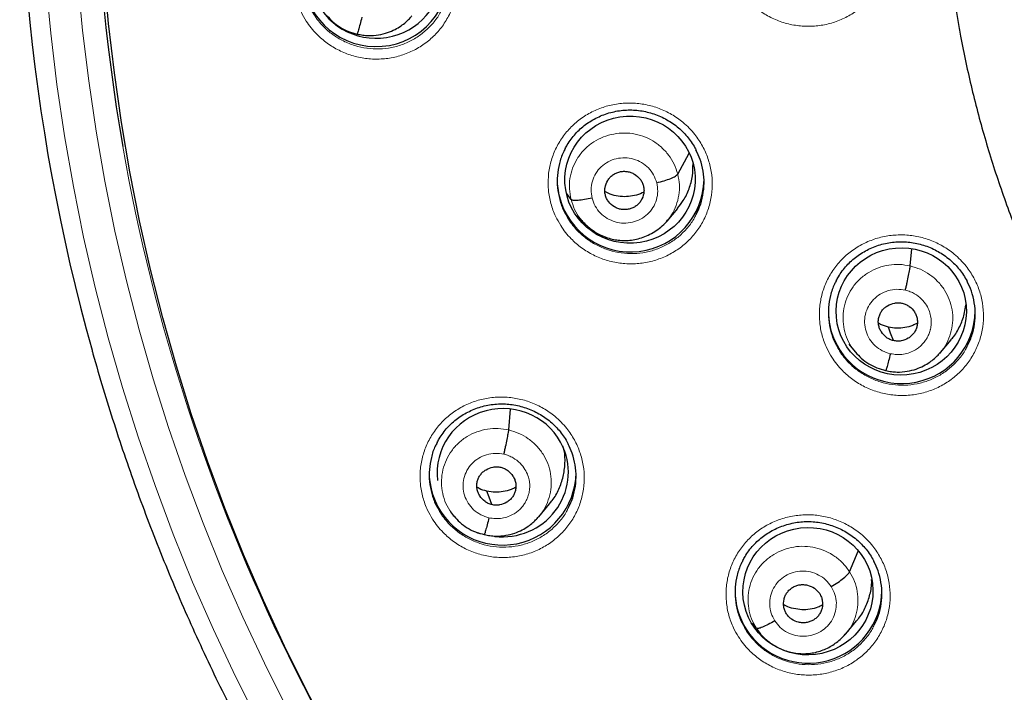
# Model space of a CAD drawing. Header units: millimetres. Extents: x 8 to 2427, y 12 to 2587.
# Tile 104 of 153: x 1048 to 1071, y 1823 to 1839. Entities that reach past the tile are written whole.
import ezdxf

# ---------------------------------------------------------------- set-up
doc = ezdxf.new("R2010")
doc.units = ezdxf.units.MM

msp = doc.modelspace()

# ---------------------------------------------------------------- linework, layer by layer
at = {"color": 252, "linetype": 'Continuous', "lineweight": 0}
for p, q in [((1056.222, 1838.574), (1056.077, 1838.623)), ((1067.792, 1831.188), (1067.771, 1831.215)), ((1068.463, 1830.785), (1068.317, 1830.834)), ((1058.495, 1827.391), (1058.474, 1827.418)), ((1059.166, 1826.988), (1059.02, 1827.036)), ((1065.562, 1824.707), (1065.472, 1824.822))]:
    msp.add_line(p, q, dxfattribs=at)
at = {"color": 7, "linetype": 'Continuous', "lineweight": 30}
for p, q in [((1063.651, 1835.334), (1063.915, 1835.819)), ((1061.181, 1834.748), (1061.074, 1834.894)), ((1061.975, 1834.852), (1061.975, 1834.852)), ((1063.404, 1834.248), (1063.651, 1834.543)), ((1061.325, 1834.386), (1061.425, 1834.265)), ((1069.036, 1833.21), (1069.071, 1833.603)), ((1069.735, 1831.203), (1069.981, 1831.499)), ((1067.612, 1831.4), (1067.759, 1831.221)), ((1067.753, 1831.23), (1067.769, 1831.213)), ((1067.771, 1831.215), (1067.764, 1831.224)), ((1069.731, 1831.207), (1069.709, 1831.183)), ((1059.738, 1829.412), (1059.782, 1829.895)), ((1060.438, 1827.405), (1060.684, 1827.701)), ((1058.386, 1827.516), (1058.462, 1827.424)), ((1058.455, 1827.432), (1058.472, 1827.415)), ((1058.474, 1827.418), (1058.467, 1827.427)), ((1060.434, 1827.408), (1060.412, 1827.384)), ((1067.632, 1826.127), (1067.83, 1826.609)), ((1065.472, 1824.822), (1065.38, 1824.936)), ((1067.546, 1824.692), (1067.794, 1824.991)), ((1065.473, 1824.805), (1065.558, 1824.701)), ((1067.542, 1824.695), (1067.517, 1824.668))]:
    msp.add_line(p, q, dxfattribs=at)
at = {"color": 7, "linetype": 'Continuous', "lineweight": 30, "flags": 128}
for points in [[(1055.606, 1822.344), (1055.062, 1823.369), (1054.546, 1824.409), (1054.057, 1825.461), (1053.597, 1826.526), (1053.165, 1827.602), (1052.762, 1828.688), (1052.388, 1829.785), (1052.044, 1830.891), (1051.729, 1832.005), (1051.444, 1833.127), (1051.189, 1834.256), (1050.964, 1835.391), (1050.77, 1836.532), (1050.606, 1837.677), (1050.473, 1838.826), (1050.37, 1839.978)], [(1068.647, 1831.48), (1068.581, 1831.656), (1068.53, 1831.794)], [(1059.35, 1827.683), (1059.284, 1827.858), (1059.233, 1827.996)]]:
    msp.add_lwpolyline(points, dxfattribs=at)
at = {"color": 252, "linetype": 'Continuous', "lineweight": 0, "flags": 128}
for points in [[(1049.021, 1839.786), (1049.133, 1838.595), (1049.276, 1837.408), (1049.451, 1836.225), (1049.657, 1835.046), (1049.895, 1833.874), (1050.163, 1832.708), (1050.463, 1831.549), (1050.794, 1830.398), (1051.155, 1829.256), (1051.547, 1828.124), (1051.968, 1827.002), (1052.419, 1825.892), (1052.9, 1824.793), (1053.41, 1823.707), (1053.949, 1822.635)], [(1054.609, 1822.955), (1054.079, 1824.01), (1053.577, 1825.079), (1053.104, 1826.16), (1052.66, 1827.253), (1052.245, 1828.357), (1051.86, 1829.471), (1051.504, 1830.594), (1051.179, 1831.727), (1050.884, 1832.867), (1050.62, 1834.015), (1050.386, 1835.169), (1050.183, 1836.328), (1050.011, 1837.493), (1049.87, 1838.661), (1049.76, 1839.833)]]:
    msp.add_lwpolyline(points, dxfattribs=at)
at = {"color": 7, "linetype": 'Continuous', "lineweight": 30}
for centre, radius, start, end in [((1093.771, 1843.455), 43.617, 170.3677, 189.8784), ((1093.729, 1843.463), 45.315, 174.7673, 195.6273), ((1094.331, 1843.029), 24.545, 181.0479, 189.7008), ((1056.665, 1839.989), 1.701, 180.851, 357.365), ((1062.5, 1835.21), 1.64, 180.0022, 194.2572), ((1062.558, 1835.238), 1.703, 194.6863, 359.059), ((1068.781, 1832.161), 1.642, 180.0133, 203.4054), ((1068.836, 1832.19), 1.704, 203.5669, 359.0215), ((1059.539, 1828.423), 1.642, 180.0133, 203.4054), ((1059.593, 1828.451), 1.704, 203.5669, 359.0215), ((1066.624, 1825.688), 1.646, 180.0333, 212.5342), ((1066.675, 1825.716), 1.704, 212.421, 359.0204)]:
    msp.add_arc(centre, radius, start, end, dxfattribs=at)
at = {"color": 252, "linetype": 'Continuous', "lineweight": 0}
msp.add_arc((1094.229, 1843.578), 44.089, 189.9345, 222.2641, dxfattribs=at)
at = {"color": 7, "linetype": 'Continuous', "lineweight": 30}
for centre, major_axis, ratio, start_param, end_param in [((1056.668, 1839.964), (1.521, 0.039), 0.974245, 3.527836, 6.345046), ((1059.599, 1828.423), (1.511, 0.172), 0.975829, 0.28828, 3.146236), ((1059.599, 1828.423), (1.511, 0.172), 0.975829, 4.4831, 6.571466), ((1059.599, 1828.423), (1.511, 0.172), 0.975829, 3.765683, 3.774797)]:
    msp.add_ellipse(centre, major_axis=major_axis, ratio=ratio, start_param=start_param, end_param=end_param, dxfattribs=at)
for centre, major_axis, ratio in [((1062.546, 1835.207), (1.506, 0.084), 0.97664), ((1068.827, 1832.156), (1.502, 0.134), 0.977463), ((1066.666, 1825.679), (1.496, 0.177), 0.978637)]:
    msp.add_ellipse(centre, major_axis=major_axis, ratio=ratio, dxfattribs=at)
at = {"color": 252, "linetype": 'Continuous', "lineweight": 0}
for points, knots in [([(1065.049, 1839.644), (1065.007, 1839.714), (1064.913, 1839.877), (1064.815, 1840.154), (1064.757, 1840.464), (1064.755, 1840.78), (1064.806, 1841.09), (1064.91, 1841.388), (1065.063, 1841.664), (1065.262, 1841.91), (1065.5, 1842.12), (1065.772, 1842.287), (1066.068, 1842.407), (1066.381, 1842.476), (1066.703, 1842.493), (1067.023, 1842.456), (1067.333, 1842.368), (1067.623, 1842.229), (1067.854, 1842.068), (1068.03, 1841.905), (1068.188, 1841.725), (1068.341, 1841.492), (1068.469, 1841.202), (1068.545, 1840.895), (1068.568, 1840.58), (1068.537, 1840.267), (1068.453, 1839.963), (1068.317, 1839.679), (1068.135, 1839.42), (1067.911, 1839.196), (1067.651, 1839.012), (1067.363, 1838.874), (1067.055, 1838.785), (1066.736, 1838.749), (1066.414, 1838.765), (1066.1, 1838.835), (1065.8, 1838.954), (1065.526, 1839.122), (1065.315, 1839.305), (1065.158, 1839.483), (1065.085, 1839.59), (1065.049, 1839.644)], [0, 0, 0, 0, 0.0208194, 0.0476453, 0.0744711, 0.1012803, 0.1280895, 0.1548977, 0.181706, 0.2085296, 0.2353533, 0.2622017, 0.2890502, 0.3159221, 0.342794, 0.3696777, 0.3965614, 0.4234402, 0.4503188, 0.4671284, 0.483938, 0.510753, 0.5375678, 0.5643833, 0.5911987, 0.6180057, 0.6448127, 0.6716242, 0.6984358, 0.7252666, 0.7520975, 0.7789539, 0.8058103, 0.8326875, 0.8595648, 0.8864488, 0.9133328, 0.9402066, 0.9670804, 0.9835402, 1, 1, 1, 1]), ([(1055.049, 1838.88), (1055.007, 1838.951), (1054.911, 1839.114), (1054.811, 1839.391), (1054.752, 1839.701), (1054.749, 1840.017), (1054.798, 1840.327), (1054.901, 1840.624), (1055.052, 1840.9), (1055.25, 1841.146), (1055.487, 1841.357), (1055.757, 1841.524), (1056.053, 1841.646), (1056.366, 1841.715), (1056.687, 1841.733), (1057.007, 1841.697), (1057.318, 1841.609), (1057.61, 1841.471), (1057.841, 1841.31), (1058.018, 1841.147), (1058.177, 1840.968), (1058.331, 1840.735), (1058.461, 1840.445), (1058.538, 1840.138), (1058.563, 1839.824), (1058.533, 1839.511), (1058.45, 1839.207), (1058.316, 1838.922), (1058.136, 1838.664), (1057.913, 1838.44), (1057.655, 1838.255), (1057.367, 1838.117), (1057.06, 1838.027), (1056.741, 1837.99), (1056.419, 1838.005), (1056.103, 1838.074), (1055.804, 1838.193), (1055.528, 1838.361), (1055.316, 1838.543), (1055.159, 1838.72), (1055.086, 1838.827), (1055.049, 1838.88)], [0, 0, 0, 0, 0.020989, 0.0478, 0.07461, 0.10139, 0.128169, 0.154947, 0.181725, 0.20853, 0.235335, 0.262185, 0.289036, 0.315929, 0.342822, 0.369738, 0.396653, 0.42356, 0.450466, 0.467312, 0.484158, 0.510948, 0.537739, 0.56453, 0.591321, 0.618097, 0.644872, 0.671656, 0.698439, 0.725257, 0.752076, 0.778941, 0.805805, 0.832709, 0.859612, 0.886528, 0.913444, 0.940342, 0.967239, 0.98362, 1, 1, 1, 1]), ([(1055.153, 1839.164), (1055.177, 1839.117), (1055.229, 1839.019), (1055.329, 1838.882), (1055.469, 1838.723), (1055.659, 1838.56), (1055.905, 1838.41), (1056.173, 1838.303), (1056.361, 1838.261), (1056.551, 1838.236), (1056.743, 1838.226), (1057.029, 1838.259), (1057.304, 1838.339), (1057.561, 1838.463), (1057.792, 1838.627), (1057.99, 1838.829), (1058.123, 1839.006), (1058.174, 1839.122), (1058.187, 1839.151)], [0, 0, 0, 0, 0.042816, 0.089233, 0.13565, 0.211867, 0.288085, 0.364297, 0.440509, 0.440692, 0.516951, 0.593209, 0.669357, 0.745505, 0.821512, 0.897518, 0.973416, 1, 1, 1, 1]), ([(1060.941, 1834.144), (1060.9, 1834.215), (1060.805, 1834.376), (1060.707, 1834.652), (1060.649, 1834.962), (1060.646, 1835.277), (1060.696, 1835.587), (1060.8, 1835.884), (1060.952, 1836.159), (1061.151, 1836.405), (1061.388, 1836.615), (1061.66, 1836.782), (1061.956, 1836.902), (1062.269, 1836.971), (1062.591, 1836.989), (1062.911, 1836.952), (1063.221, 1836.864), (1063.512, 1836.725), (1063.743, 1836.565), (1063.919, 1836.402), (1064.077, 1836.223), (1064.231, 1835.99), (1064.359, 1835.701), (1064.436, 1835.394), (1064.46, 1835.08), (1064.429, 1834.768), (1064.345, 1834.464), (1064.21, 1834.18), (1064.029, 1833.922), (1063.805, 1833.699), (1063.546, 1833.514), (1063.258, 1833.376), (1062.95, 1833.287), (1062.631, 1833.251), (1062.309, 1833.267), (1061.994, 1833.336), (1061.695, 1833.456), (1061.42, 1833.623), (1061.209, 1833.806), (1061.051, 1833.983), (1060.978, 1834.091), (1060.941, 1834.144)], [0, 0, 0, 0, 0.020696, 0.047502, 0.074308, 0.101099, 0.127891, 0.154693, 0.181495, 0.208325, 0.235155, 0.262021, 0.288887, 0.315779, 0.342671, 0.369569, 0.396467, 0.423348, 0.450229, 0.467033, 0.483838, 0.510634, 0.53743, 0.564226, 0.591023, 0.617815, 0.644608, 0.671416, 0.698226, 0.725067, 0.751908, 0.778784, 0.805659, 0.832556, 0.859453, 0.886348, 0.913243, 0.940114, 0.966986, 0.983493, 1, 1, 1, 1]), ([(1061.181, 1834.748), (1061.165, 1834.829), (1061.133, 1834.99), (1061.149, 1835.237), (1061.21, 1835.474), (1061.318, 1835.696), (1061.468, 1835.892), (1061.654, 1836.056), (1061.87, 1836.178), (1062.107, 1836.258), (1062.355, 1836.293), (1062.605, 1836.281), (1062.849, 1836.22), (1063.076, 1836.113), (1063.277, 1835.964), (1063.445, 1835.78), (1063.578, 1835.569), (1063.627, 1835.412), (1063.651, 1835.334)], [0, 0, 0, 0, 0.06259, 0.125095, 0.187627, 0.250136, 0.312638, 0.375087, 0.437502, 0.5, 0.562498, 0.624914, 0.687363, 0.749864, 0.812374, 0.874905, 0.937409, 1, 1, 1, 1]), ([(1061.667, 1834.779), (1061.656, 1834.844), (1061.633, 1834.975), (1061.666, 1835.173), (1061.747, 1835.356), (1061.874, 1835.511), (1062.037, 1835.629), (1062.227, 1835.7), (1062.429, 1835.721), (1062.631, 1835.69), (1062.818, 1835.609), (1062.977, 1835.484), (1063.101, 1835.323), (1063.144, 1835.197), (1063.165, 1835.134)], [0, 0, 0, 0, 0.083335, 0.166671, 0.250005, 0.333339, 0.41667, 0.500002, 0.583331, 0.666664, 0.749998, 0.833331, 0.916665, 1, 1, 1, 1]), ([(1063.165, 1835.134), (1063.176, 1835.069), (1063.199, 1834.938), (1063.166, 1834.74), (1063.085, 1834.557), (1062.958, 1834.402), (1062.794, 1834.285), (1062.605, 1834.213), (1062.402, 1834.192), (1062.201, 1834.223), (1062.014, 1834.304), (1061.855, 1834.429), (1061.731, 1834.59), (1061.688, 1834.716), (1061.667, 1834.779)], [0, 0, 0, 0, 0.083336, 0.16667, 0.250005, 0.333339, 0.416673, 0.500003, 0.583336, 0.666668, 0.750003, 0.833337, 0.916667, 1, 1, 1, 1]), ([(1063.651, 1835.334), (1063.667, 1835.253), (1063.699, 1835.092), (1063.683, 1834.846), (1063.621, 1834.609), (1063.53, 1834.409), (1063.444, 1834.305), (1063.41, 1834.263)], [0, 0, 0, 0, 0.215216, 0.430134, 0.645146, 0.860082, 1, 1, 1, 1]), ([(1061.416, 1834.281), (1061.408, 1834.289), (1061.344, 1834.358), (1061.256, 1834.515), (1061.206, 1834.671), (1061.181, 1834.748)], [0, 0, 0, 0, 0.06641, 0.532884, 1, 1, 1, 1]), ([(1061.047, 1834.423), (1061.071, 1834.378), (1061.121, 1834.282), (1061.22, 1834.146), (1061.36, 1833.987), (1061.549, 1833.823), (1061.795, 1833.673), (1062.062, 1833.566), (1062.25, 1833.524), (1062.44, 1833.499), (1062.632, 1833.489), (1062.918, 1833.521), (1063.194, 1833.601), (1063.451, 1833.724), (1063.683, 1833.888), (1063.881, 1834.089), (1064.016, 1834.268), (1064.069, 1834.385), (1064.083, 1834.416)], [0, 0, 0, 0, 0.040942, 0.087699, 0.134456, 0.210562, 0.286668, 0.36277, 0.438872, 0.439088, 0.515293, 0.591499, 0.667645, 0.743791, 0.819836, 0.89588, 0.971826, 1, 1, 1, 1]), ([(1067.22, 1831.095), (1067.179, 1831.165), (1067.085, 1831.325), (1066.987, 1831.6), (1066.929, 1831.909), (1066.927, 1832.224), (1066.977, 1832.534), (1067.081, 1832.831), (1067.234, 1833.106), (1067.433, 1833.352), (1067.67, 1833.562), (1067.942, 1833.729), (1068.238, 1833.85), (1068.552, 1833.919), (1068.873, 1833.937), (1069.193, 1833.9), (1069.503, 1833.813), (1069.794, 1833.675), (1070.025, 1833.514), (1070.2, 1833.352), (1070.358, 1833.174), (1070.512, 1832.942), (1070.64, 1832.653), (1070.717, 1832.346), (1070.74, 1832.033), (1070.709, 1831.72), (1070.626, 1831.417), (1070.49, 1831.133), (1070.309, 1830.875), (1070.085, 1830.651), (1069.825, 1830.466), (1069.537, 1830.328), (1069.229, 1830.239), (1068.91, 1830.202), (1068.588, 1830.218), (1068.273, 1830.287), (1067.974, 1830.406), (1067.7, 1830.573), (1067.488, 1830.756), (1067.33, 1830.933), (1067.256, 1831.041), (1067.22, 1831.095)], [0, 0, 0, 0, 0.0204491, 0.047259, 0.0740689, 0.1008766, 0.1276844, 0.1545065, 0.1813286, 0.2081751, 0.2350217, 0.2618922, 0.2887627, 0.3156462, 0.3425295, 0.3694092, 0.3962888, 0.4231496, 0.4500102, 0.4667856, 0.483561, 0.5103688, 0.5371765, 0.5639842, 0.590792, 0.6176026, 0.6444133, 0.6712423, 0.6980714, 0.724926, 0.7517807, 0.7786568, 0.8055329, 0.832417, 0.859301, 0.8861762, 0.9130512, 0.9399042, 0.9667571, 0.9833786, 1, 1, 1, 1]), ([(1067.764, 1831.224), (1067.731, 1831.263), (1067.645, 1831.366), (1067.552, 1831.562), (1067.486, 1831.799), (1067.471, 1832.045), (1067.504, 1832.288), (1067.584, 1832.52), (1067.707, 1832.733), (1067.872, 1832.918), (1068.07, 1833.066), (1068.296, 1833.174), (1068.538, 1833.236), (1068.789, 1833.255), (1068.953, 1833.225), (1069.036, 1833.21)], [0, 0, 0, 0, 0.0490988, 0.1283573, 0.2075471, 0.2866936, 0.3659466, 0.4452023, 0.5243539, 0.6035454, 0.682804, 0.7620722, 0.8413685, 0.920631, 1, 1, 1, 1]), ([(1069.036, 1833.21), (1069.116, 1833.187), (1069.276, 1833.141), (1069.493, 1833.013), (1069.682, 1832.851), (1069.836, 1832.655), (1069.947, 1832.434), (1070.012, 1832.196), (1070.027, 1831.951), (1069.994, 1831.708), (1069.913, 1831.477), (1069.823, 1831.306), (1069.749, 1831.227), (1069.731, 1831.207)], [0, 0, 0, 0, 0.096957, 0.193788, 0.290659, 0.387494, 0.484317, 0.581056, 0.677742, 0.774559, 0.871378, 0.968071, 1, 1, 1, 1]), ([(1068.576, 1831.178), (1068.511, 1831.198), (1068.382, 1831.238), (1068.217, 1831.358), (1068.087, 1831.512), (1068.002, 1831.695), (1067.969, 1831.892), (1067.988, 1832.09), (1068.06, 1832.277), (1068.178, 1832.438), (1068.336, 1832.564), (1068.521, 1832.645), (1068.722, 1832.679), (1068.856, 1832.659), (1068.923, 1832.648)], [0, 0, 0, 0, 0.083337, 0.16667, 0.250005, 0.333339, 0.416673, 0.500005, 0.58334, 0.666674, 0.750004, 0.833336, 0.916667, 1, 1, 1, 1]), ([(1068.923, 1832.648), (1068.961, 1832.638), (1069.035, 1832.618), (1069.165, 1832.554), (1069.299, 1832.451), (1069.413, 1832.307), (1069.483, 1832.162), (1069.516, 1832.027), (1069.523, 1831.926), (1069.52, 1831.856), (1069.515, 1831.811), (1069.509, 1831.773), (1069.503, 1831.743), (1069.493, 1831.708), (1069.476, 1831.654), (1069.446, 1831.582), (1069.4, 1831.503), (1069.356, 1831.442), (1069.314, 1831.395), (1069.281, 1831.362), (1069.244, 1831.33), (1069.203, 1831.298), (1069.132, 1831.252), (1069.026, 1831.201), (1068.88, 1831.163), (1068.727, 1831.151), (1068.626, 1831.169), (1068.576, 1831.178)], [0, 0, 0, 0, 0.048449, 0.094472, 0.179553, 0.255639, 0.322663, 0.380644, 0.429508, 0.450543, 0.469318, 0.485836, 0.500095, 0.507825, 0.532056, 0.571457, 0.60614, 0.647483, 0.66588, 0.685327, 0.705825, 0.727381, 0.750008, 0.811691, 0.873904, 0.936608, 1, 1, 1, 1]), ([(1067.326, 1831.372), (1067.349, 1831.328), (1067.399, 1831.232), (1067.498, 1831.097), (1067.637, 1830.937), (1067.827, 1830.774), (1068.072, 1830.624), (1068.34, 1830.518), (1068.527, 1830.476), (1068.717, 1830.451), (1068.909, 1830.441), (1069.195, 1830.474), (1069.471, 1830.554), (1069.728, 1830.677), (1069.961, 1830.841), (1070.159, 1831.042), (1070.295, 1831.222), (1070.348, 1831.34), (1070.362, 1831.372)], [0, 0, 0, 0, 0.040198, 0.087258, 0.134319, 0.210338, 0.286357, 0.362373, 0.43839, 0.438587, 0.514719, 0.590851, 0.666963, 0.743075, 0.819124, 0.895173, 0.971145, 1, 1, 1, 1]), ([(1057.976, 1827.345), (1057.935, 1827.415), (1057.841, 1827.575), (1057.743, 1827.85), (1057.684, 1828.159), (1057.681, 1828.473), (1057.731, 1828.782), (1057.834, 1829.078), (1057.986, 1829.353), (1058.184, 1829.598), (1058.422, 1829.808), (1058.693, 1829.975), (1058.989, 1830.096), (1059.302, 1830.164), (1059.624, 1830.182), (1059.945, 1830.145), (1060.255, 1830.057), (1060.546, 1829.919), (1060.777, 1829.759), (1060.953, 1829.596), (1061.111, 1829.418), (1061.265, 1829.186), (1061.394, 1828.897), (1061.471, 1828.591), (1061.495, 1828.278), (1061.464, 1827.966), (1061.382, 1827.664), (1061.247, 1827.38), (1061.066, 1827.122), (1060.843, 1826.899), (1060.584, 1826.715), (1060.296, 1826.577), (1059.988, 1826.488), (1059.668, 1826.452), (1059.346, 1826.467), (1059.031, 1826.537), (1058.731, 1826.656), (1058.457, 1826.823), (1058.245, 1827.006), (1058.087, 1827.183), (1058.013, 1827.291), (1057.976, 1827.345)], [0, 0, 0, 0, 0.020515, 0.047296, 0.074076, 0.100853, 0.12763, 0.154433, 0.181236, 0.208083, 0.23493, 0.261821, 0.288712, 0.315627, 0.342542, 0.36945, 0.396358, 0.423232, 0.450106, 0.466889, 0.483672, 0.510448, 0.537225, 0.564002, 0.590779, 0.617561, 0.644343, 0.671158, 0.697974, 0.724836, 0.751698, 0.778599, 0.805501, 0.832417, 0.859333, 0.886233, 0.913133, 0.939992, 0.966852, 0.983426, 1, 1, 1, 1]), ([(1058.467, 1827.427), (1058.434, 1827.466), (1058.348, 1827.569), (1058.255, 1827.765), (1058.188, 1828.002), (1058.174, 1828.248), (1058.207, 1828.491), (1058.287, 1828.723), (1058.41, 1828.936), (1058.575, 1829.12), (1058.773, 1829.269), (1058.999, 1829.376), (1059.241, 1829.438), (1059.492, 1829.457), (1059.656, 1829.427), (1059.738, 1829.412)], [0, 0, 0, 0, 0.049069, 0.12833, 0.207522, 0.286671, 0.365926, 0.445185, 0.524339, 0.603533, 0.682794, 0.762065, 0.841364, 0.920629, 1, 1, 1, 1]), ([(1059.738, 1829.412), (1059.819, 1829.389), (1059.979, 1829.343), (1060.196, 1829.215), (1060.385, 1829.052), (1060.539, 1828.857), (1060.65, 1828.635), (1060.715, 1828.398), (1060.73, 1828.152), (1060.697, 1827.909), (1060.616, 1827.678), (1060.526, 1827.508), (1060.452, 1827.428), (1060.434, 1827.408)], [0, 0, 0, 0, 0.096963, 0.193801, 0.290679, 0.38752, 0.48435, 0.581095, 0.677787, 0.774609, 0.871436, 0.968136, 1, 1, 1, 1]), ([(1059.278, 1827.38), (1059.214, 1827.401), (1059.085, 1827.441), (1058.92, 1827.561), (1058.79, 1827.715), (1058.705, 1827.897), (1058.672, 1828.094), (1058.691, 1828.293), (1058.763, 1828.479), (1058.881, 1828.641), (1059.039, 1828.767), (1059.224, 1828.847), (1059.425, 1828.881), (1059.559, 1828.861), (1059.626, 1828.85)], [0, 0, 0, 0, 0.083337, 0.16667, 0.250005, 0.333339, 0.416673, 0.500005, 0.583339, 0.666674, 0.750004, 0.833336, 0.916667, 1, 1, 1, 1]), ([(1059.626, 1828.85), (1059.664, 1828.84), (1059.738, 1828.82), (1059.868, 1828.755), (1060.002, 1828.653), (1060.116, 1828.508), (1060.186, 1828.363), (1060.219, 1828.228), (1060.226, 1828.127), (1060.223, 1828.057), (1060.218, 1828.013), (1060.212, 1827.974), (1060.205, 1827.945), (1060.196, 1827.909), (1060.179, 1827.855), (1060.148, 1827.784), (1060.103, 1827.704), (1060.058, 1827.644), (1060.017, 1827.597), (1059.984, 1827.564), (1059.947, 1827.532), (1059.906, 1827.5), (1059.835, 1827.454), (1059.728, 1827.403), (1059.583, 1827.365), (1059.43, 1827.353), (1059.329, 1827.371), (1059.278, 1827.38)], [0, 0, 0, 0, 0.04849, 0.094549, 0.179687, 0.255806, 0.322841, 0.380812, 0.429641, 0.450651, 0.469396, 0.485878, 0.500094, 0.507852, 0.532111, 0.571521, 0.606199, 0.647531, 0.66592, 0.685359, 0.705847, 0.727393, 0.750007, 0.811672, 0.873878, 0.936588, 1, 1, 1, 1]), ([(1058.083, 1827.626), (1058.107, 1827.581), (1058.157, 1827.484), (1058.257, 1827.348), (1058.397, 1827.189), (1058.587, 1827.026), (1058.832, 1826.876), (1059.1, 1826.769), (1059.288, 1826.727), (1059.478, 1826.702), (1059.67, 1826.692), (1059.956, 1826.724), (1060.232, 1826.803), (1060.489, 1826.926), (1060.721, 1827.09), (1060.919, 1827.291), (1061.054, 1827.47), (1061.106, 1827.586), (1061.12, 1827.618)], [0, 0, 0, 0, 0.041019, 0.087926, 0.134833, 0.210831, 0.28683, 0.362822, 0.438814, 0.439174, 0.515377, 0.59158, 0.667745, 0.74391, 0.819961, 0.896012, 0.971922, 1, 1, 1, 1]), ([(1065.058, 1824.623), (1065.017, 1824.692), (1064.924, 1824.851), (1064.826, 1825.125), (1064.768, 1825.434), (1064.766, 1825.747), (1064.816, 1826.057), (1064.919, 1826.353), (1065.072, 1826.628), (1065.27, 1826.873), (1065.508, 1827.083), (1065.78, 1827.25), (1066.076, 1827.37), (1066.39, 1827.439), (1066.711, 1827.457), (1067.032, 1827.42), (1067.342, 1827.333), (1067.632, 1827.195), (1067.863, 1827.035), (1068.039, 1826.873), (1068.196, 1826.695), (1068.35, 1826.464), (1068.479, 1826.175), (1068.555, 1825.87), (1068.579, 1825.557), (1068.548, 1825.245), (1068.465, 1824.942), (1068.33, 1824.659), (1068.148, 1824.401), (1067.924, 1824.177), (1067.665, 1823.993), (1067.377, 1823.856), (1067.069, 1823.766), (1066.749, 1823.73), (1066.427, 1823.745), (1066.112, 1823.815), (1065.813, 1823.934), (1065.539, 1824.1), (1065.327, 1824.283), (1065.168, 1824.46), (1065.095, 1824.569), (1065.058, 1824.623)], [0, 0, 0, 0, 0.020268, 0.04706, 0.073852, 0.100652, 0.127453, 0.154281, 0.181109, 0.207972, 0.234836, 0.261727, 0.288617, 0.315516, 0.342414, 0.369297, 0.39618, 0.42303, 0.44988, 0.466632, 0.483385, 0.510181, 0.536977, 0.563772, 0.590568, 0.617375, 0.644182, 0.671021, 0.69786, 0.724734, 0.751607, 0.778503, 0.805399, 0.832295, 0.85919, 0.886064, 0.912938, 0.939777, 0.966616, 0.983308, 1, 1, 1, 1]), ([(1065.472, 1824.822), (1065.432, 1824.893), (1065.351, 1825.037), (1065.289, 1825.276), (1065.272, 1825.521), (1065.304, 1825.765), (1065.384, 1825.997), (1065.509, 1826.208), (1065.676, 1826.391), (1065.875, 1826.538), (1066.099, 1826.647), (1066.341, 1826.711), (1066.591, 1826.726), (1066.84, 1826.694), (1067.078, 1826.613), (1067.295, 1826.489), (1067.488, 1826.329), (1067.584, 1826.194), (1067.632, 1826.127)], [0, 0, 0, 0, 0.06259, 0.125095, 0.187627, 0.250136, 0.312638, 0.375087, 0.437502, 0.5, 0.562498, 0.624914, 0.687363, 0.749864, 0.812374, 0.874905, 0.937409, 1, 1, 1, 1]), ([(1065.898, 1824.994), (1065.866, 1825.053), (1065.804, 1825.17), (1065.772, 1825.369), (1065.791, 1825.566), (1065.863, 1825.753), (1065.981, 1825.914), (1066.138, 1826.04), (1066.324, 1826.121), (1066.525, 1826.153), (1066.728, 1826.133), (1066.918, 1826.061), (1067.087, 1825.946), (1067.167, 1825.839), (1067.207, 1825.786)], [0, 0, 0, 0, 0.083333, 0.166663, 0.249997, 0.333332, 0.416664, 0.499997, 0.583327, 0.666661, 0.749995, 0.83333, 0.916664, 1, 1, 1, 1]), ([(1067.632, 1826.127), (1067.672, 1826.055), (1067.753, 1825.912), (1067.815, 1825.672), (1067.832, 1825.428), (1067.801, 1825.184), (1067.719, 1824.954), (1067.63, 1824.788), (1067.558, 1824.712), (1067.542, 1824.695)], [0, 0, 0, 0, 0.159474, 0.318729, 0.478053, 0.63732, 0.796567, 0.95568, 1, 1, 1, 1]), ([(1067.207, 1825.786), (1067.238, 1825.727), (1067.301, 1825.609), (1067.332, 1825.411), (1067.313, 1825.213), (1067.241, 1825.027), (1067.123, 1824.865), (1066.966, 1824.74), (1066.781, 1824.658), (1066.58, 1824.627), (1066.377, 1824.647), (1066.186, 1824.718), (1066.018, 1824.834), (1065.938, 1824.941), (1065.898, 1824.994)], [0, 0, 0, 0, 0.083336, 0.16667, 0.250005, 0.333339, 0.416673, 0.500003, 0.583336, 0.666668, 0.750003, 0.833337, 0.916667, 1, 1, 1, 1]), ([(1065.165, 1824.902), (1065.188, 1824.858), (1065.238, 1824.761), (1065.337, 1824.626), (1065.477, 1824.466), (1065.667, 1824.303), (1065.912, 1824.154), (1066.179, 1824.048), (1066.367, 1824.006), (1066.557, 1823.981), (1066.749, 1823.971), (1067.035, 1824.003), (1067.311, 1824.083), (1067.569, 1824.206), (1067.801, 1824.37), (1067.999, 1824.57), (1068.135, 1824.75), (1068.188, 1824.868), (1068.202, 1824.9)], [0, 0, 0, 0, 0.040069, 0.087291, 0.134514, 0.210427, 0.286341, 0.36225, 0.438159, 0.438462, 0.514571, 0.590681, 0.666796, 0.742911, 0.818963, 0.895015, 0.970964, 1, 1, 1, 1])]:
    msp.add_open_spline(points, degree=3, knots=knots, dxfattribs=at)
at = {"color": 7, "linetype": 'Continuous', "lineweight": 30}
for points, knots in [([(1055.53, 1839.002), (1055.573, 1838.954), (1055.663, 1838.853), (1055.832, 1838.731), (1056.022, 1838.631), (1056.159, 1838.596), (1056.228, 1838.578)], [0, 0, 0, 0, 0.230409, 0.487912, 0.744229, 1, 1, 1, 1]), ([(1056.228, 1838.578), (1056.272, 1838.568), (1056.358, 1838.55), (1056.525, 1838.538), (1056.719, 1838.552), (1056.926, 1838.604), (1057.1, 1838.678), (1057.24, 1838.762), (1057.35, 1838.848), (1057.433, 1838.927), (1057.477, 1838.979), (1057.496, 1839.002)], [0, 0, 0, 0, 0.095965, 0.187139, 0.355762, 0.506785, 0.640211, 0.756066, 0.854512, 0.935757, 1, 1, 1, 1]), ([(1056.335, 1838.968), (1056.322, 1838.911), (1056.294, 1838.797), (1056.259, 1838.667), (1056.236, 1838.592), (1056.231, 1838.587), (1056.23, 1838.585)], [0, 0, 0, 0, 0.2902562, 0.5831633, 0.8759812, 1, 1, 1, 1]), ([(1070.14, 1838.89), (1070.16, 1838.77), (1070.215, 1838.445), (1070.322, 1837.918), (1070.458, 1837.311), (1070.611, 1836.707), (1070.779, 1836.107), (1070.962, 1835.511), (1071.16, 1834.92), (1071.372, 1834.334), (1071.6, 1833.754), (1071.842, 1833.179), (1072.099, 1832.61), (1072.37, 1832.048), (1072.655, 1831.492), (1072.954, 1830.944), (1073.267, 1830.403), (1073.593, 1829.87), (1073.933, 1829.345), (1074.286, 1828.828), (1074.652, 1828.32), (1075.031, 1827.822), (1075.422, 1827.333), (1075.826, 1826.853), (1076.242, 1826.384), (1076.669, 1825.924), (1077.108, 1825.476), (1077.558, 1825.038), (1078.019, 1824.611), (1078.49, 1824.196), (1078.972, 1823.792), (1079.465, 1823.401), (1079.966, 1823.021), (1080.478, 1822.654), (1080.998, 1822.299), (1081.528, 1821.958), (1082.065, 1821.629), (1082.611, 1821.313), (1083.165, 1821.011), (1083.726, 1820.723), (1084.295, 1820.448), (1084.87, 1820.187), (1085.452, 1819.942), (1085.887, 1819.767), (1086.13, 1819.678), (1086.174, 1819.662)], [0, 0, 0, 0, 0.014094, 0.037997, 0.061901, 0.085805, 0.109709, 0.133614, 0.157519, 0.181424, 0.20533, 0.229236, 0.253143, 0.277051, 0.300959, 0.324868, 0.348777, 0.372687, 0.396598, 0.420509, 0.444421, 0.468334, 0.492247, 0.516161, 0.540076, 0.563991, 0.587908, 0.611825, 0.635742, 0.659661, 0.68358, 0.7075, 0.73142, 0.755342, 0.779264, 0.803186, 0.82711, 0.851033, 0.874958, 0.898883, 0.922809, 0.946735, 0.970662, 0.994589, 1, 1, 1, 1]), ([(1061.043, 1835.918), (1061.059, 1835.949), (1061.1, 1836.028), (1061.18, 1836.146), (1061.281, 1836.271), (1061.393, 1836.383), (1061.516, 1836.484), (1061.648, 1836.573), (1061.791, 1836.65), (1061.941, 1836.714), (1062.098, 1836.764), (1062.259, 1836.799), (1062.422, 1836.819), (1062.584, 1836.823), (1062.746, 1836.811), (1062.906, 1836.784), (1063.063, 1836.742), (1063.217, 1836.686), (1063.366, 1836.615), (1063.507, 1836.531), (1063.639, 1836.435), (1063.76, 1836.327), (1063.87, 1836.209), (1063.966, 1836.081), (1064.035, 1835.974), (1064.067, 1835.909), (1064.075, 1835.891)], [0, 0, 0, 0, 0.028523, 0.072665, 0.116343, 0.159372, 0.201989, 0.245046, 0.288608, 0.332523, 0.376605, 0.420615, 0.464359, 0.507721, 0.550567, 0.593449, 0.63672, 0.68029, 0.724042, 0.76782, 0.81146, 0.854858, 0.897894, 0.940735, 0.98398, 1, 1, 1, 1]), ([(1061.046, 1835.921), (1061.031, 1835.895), (1060.969, 1835.788), (1060.904, 1835.579), (1060.857, 1835.303), (1060.859, 1835.021), (1060.913, 1834.745), (1060.979, 1834.544), (1061.037, 1834.443), (1061.047, 1834.423)], [0, 0, 0, 0, 0.0577761, 0.237864, 0.4178719, 0.597879, 0.7779726, 0.9580664, 1, 1, 1, 1]), ([(1064.083, 1834.416), (1064.11, 1834.469), (1064.179, 1834.604), (1064.239, 1834.844), (1064.269, 1835.123), (1064.246, 1835.404), (1064.185, 1835.665), (1064.109, 1835.822), (1064.074, 1835.893)], [0, 0, 0, 0, 0.114982, 0.297648, 0.480313, 0.662997, 0.84568, 1, 1, 1, 1]), ([(1063.646, 1834.547), (1063.693, 1834.604), (1063.805, 1834.74), (1063.92, 1834.994), (1064.001, 1835.285), (1064.004, 1835.483), (1064.005, 1835.58)], [0, 0, 0, 0, 0.195871, 0.469206, 0.742636, 1, 1, 1, 1]), ([(1061.975, 1834.852), (1061.969, 1834.881), (1061.958, 1834.938), (1061.968, 1835.055), (1062.009, 1835.166), (1062.08, 1835.259), (1062.145, 1835.318), (1062.222, 1835.362), (1062.306, 1835.391), (1062.394, 1835.403), (1062.483, 1835.398), (1062.569, 1835.375), (1062.676, 1835.324), (1062.766, 1835.244), (1062.831, 1835.145), (1062.848, 1835.089), (1062.857, 1835.061)], [0, 0, 0, 0, 0.062684, 0.125227, 0.250207, 0.312844, 0.375207, 0.437537, 0.5, 0.562464, 0.624794, 0.687157, 0.749794, 0.874774, 0.937316, 1, 1, 1, 1]), ([(1063.165, 1835.134), (1063.224, 1835.149), (1063.341, 1835.179), (1063.496, 1835.235), (1063.611, 1835.29), (1063.638, 1835.319), (1063.651, 1835.334)], [0, 0, 0, 0, 0.2517148, 0.5009172, 0.7492892, 1, 1, 1, 1]), ([(1062.866, 1834.921), (1062.854, 1834.914), (1062.789, 1834.875), (1062.652, 1834.836), (1062.464, 1834.807), (1062.273, 1834.819), (1062.102, 1834.861), (1062.005, 1834.912), (1061.963, 1834.934)], [0, 0, 0, 0, 0.0442857, 0.2459922, 0.4476983, 0.6489734, 0.8503558, 1, 1, 1, 1]), ([(1062.857, 1835.061), (1062.863, 1835.032), (1062.874, 1834.975), (1062.864, 1834.858), (1062.822, 1834.747), (1062.752, 1834.654), (1062.687, 1834.595), (1062.61, 1834.551), (1062.526, 1834.522), (1062.438, 1834.51), (1062.349, 1834.515), (1062.263, 1834.538), (1062.156, 1834.589), (1062.066, 1834.669), (1062.001, 1834.768), (1061.984, 1834.824), (1061.975, 1834.852)], [0, 0, 0, 0, 0.062684, 0.125226, 0.250206, 0.312842, 0.375206, 0.437536, 0.499999, 0.562463, 0.624793, 0.687156, 0.749793, 0.874773, 0.937316, 1, 1, 1, 1]), ([(1061.667, 1834.779), (1061.608, 1834.766), (1061.489, 1834.741), (1061.336, 1834.724), (1061.221, 1834.724), (1061.194, 1834.74), (1061.181, 1834.748)], [0, 0, 0, 0, 0.2483449, 0.4994225, 0.7505493, 1, 1, 1, 1]), ([(1061.414, 1834.279), (1061.435, 1834.254), (1061.479, 1834.203), (1061.559, 1834.131), (1061.647, 1834.06), (1061.778, 1833.967), (1061.93, 1833.891), (1062.1, 1833.837), (1062.24, 1833.808), (1062.388, 1833.795), (1062.542, 1833.802), (1062.699, 1833.827), (1062.856, 1833.873), (1063.01, 1833.939), (1063.158, 1834.026), (1063.298, 1834.135), (1063.378, 1834.223), (1063.418, 1834.268)], [0, 0, 0, 0, 0.046683, 0.093668, 0.142184, 0.193344, 0.303725, 0.363098, 0.425184, 0.489943, 0.557214, 0.626248, 0.69711, 0.769909, 0.844664, 0.921357, 1, 1, 1, 1]), ([(1067.322, 1832.864), (1067.338, 1832.896), (1067.379, 1832.975), (1067.46, 1833.094), (1067.561, 1833.219), (1067.673, 1833.332), (1067.796, 1833.432), (1067.929, 1833.522), (1068.071, 1833.599), (1068.222, 1833.663), (1068.378, 1833.713), (1068.539, 1833.748), (1068.702, 1833.768), (1068.865, 1833.772), (1069.027, 1833.76), (1069.186, 1833.733), (1069.344, 1833.692), (1069.498, 1833.636), (1069.646, 1833.565), (1069.787, 1833.482), (1069.919, 1833.385), (1070.04, 1833.278), (1070.15, 1833.16), (1070.246, 1833.032), (1070.314, 1832.926), (1070.346, 1832.86), (1070.355, 1832.843)], [0, 0, 0, 0, 0.029264, 0.073396, 0.117059, 0.160069, 0.202667, 0.245698, 0.289234, 0.333121, 0.37717, 0.421142, 0.464843, 0.508158, 0.550954, 0.593799, 0.637034, 0.680573, 0.724298, 0.768052, 0.811669, 0.855045, 0.898061, 0.940892, 0.984135, 1, 1, 1, 1]), ([(1068.923, 1832.648), (1068.93, 1832.678), (1068.943, 1832.736), (1068.969, 1832.854), (1068.999, 1832.994), (1069.021, 1833.109), (1069.032, 1833.178), (1069.034, 1833.199), (1069.036, 1833.21)], [0, 0, 0, 0, 0.1263643, 0.2515511, 0.500565, 0.7493022, 0.8741371, 1, 1, 1, 1]), ([(1067.324, 1832.867), (1067.309, 1832.841), (1067.248, 1832.735), (1067.183, 1832.527), (1067.136, 1832.251), (1067.138, 1831.969), (1067.191, 1831.693), (1067.258, 1831.493), (1067.315, 1831.391), (1067.326, 1831.372)], [0, 0, 0, 0, 0.056507, 0.236884, 0.417151, 0.597419, 0.777692, 0.957965, 1, 1, 1, 1]), ([(1070.362, 1831.372), (1070.388, 1831.424), (1070.457, 1831.559), (1070.518, 1831.797), (1070.548, 1832.076), (1070.525, 1832.357), (1070.464, 1832.618), (1070.388, 1832.774), (1070.353, 1832.846)], [0, 0, 0, 0, 0.113602, 0.296638, 0.479672, 0.662676, 0.84568, 1, 1, 1, 1]), ([(1068.647, 1831.48), (1068.618, 1831.489), (1068.561, 1831.505), (1068.459, 1831.567), (1068.377, 1831.655), (1068.323, 1831.759), (1068.299, 1831.843), (1068.293, 1831.93), (1068.305, 1832.017), (1068.333, 1832.099), (1068.377, 1832.175), (1068.437, 1832.239), (1068.532, 1832.309), (1068.645, 1832.351), (1068.763, 1832.361), (1068.822, 1832.351), (1068.851, 1832.346)], [0, 0, 0, 0, 0.062684, 0.125235, 0.250225, 0.312856, 0.375207, 0.437528, 0.499987, 0.56245, 0.624779, 0.687138, 0.749772, 0.874762, 0.937314, 1, 1, 1, 1]), ([(1068.851, 1832.346), (1068.88, 1832.338), (1068.937, 1832.321), (1069.039, 1832.259), (1069.121, 1832.172), (1069.175, 1832.067), (1069.199, 1831.983), (1069.205, 1831.896), (1069.193, 1831.81), (1069.165, 1831.727), (1069.121, 1831.652), (1069.061, 1831.587), (1068.967, 1831.517), (1068.854, 1831.475), (1068.735, 1831.465), (1068.676, 1831.475), (1068.647, 1831.48)], [0, 0, 0, 0, 0.062684, 0.125235, 0.250225, 0.312856, 0.375207, 0.437527, 0.499986, 0.562449, 0.624778, 0.687138, 0.749772, 0.874761, 0.937313, 1, 1, 1, 1]), ([(1069.976, 1831.503), (1069.999, 1831.528), (1070.092, 1831.627), (1070.202, 1831.841), (1070.296, 1832.088), (1070.313, 1832.248), (1070.319, 1832.307)], [0, 0, 0, 0, 0.112884, 0.456251, 0.800068, 1, 1, 1, 1]), ([(1068.53, 1831.794), (1068.467, 1831.81), (1068.386, 1831.83), (1068.316, 1831.874), (1068.299, 1831.884)], [0, 0, 0, 0, 0.767531, 1, 1, 1, 1]), ([(1069.201, 1831.885), (1069.165, 1831.867), (1069.073, 1831.819), (1068.91, 1831.778), (1068.718, 1831.76), (1068.593, 1831.783), (1068.53, 1831.794)], [0, 0, 0, 0, 0.174464, 0.449966, 0.724687, 1, 1, 1, 1]), ([(1050.09, 1831.253), (1050.097, 1831.228), (1050.177, 1830.931), (1050.346, 1830.366), (1050.596, 1829.558), (1050.863, 1828.755), (1051.145, 1827.957), (1051.441, 1827.164), (1051.753, 1826.377), (1052.078, 1825.595), (1052.419, 1824.82), (1052.774, 1824.05), (1053.143, 1823.287), (1053.526, 1822.531), (1053.923, 1821.782), (1054.335, 1821.04), (1054.76, 1820.306), (1055.198, 1819.579), (1055.65, 1818.86), (1056.116, 1818.15), (1056.594, 1817.448), (1057.086, 1816.755), (1057.59, 1816.071), (1058.107, 1815.396), (1058.637, 1814.73), (1059.179, 1814.074), (1059.733, 1813.428), (1060.299, 1812.792), (1060.876, 1812.166), (1061.466, 1811.551), (1062.066, 1810.946), (1062.678, 1810.353), (1063.301, 1809.77), (1063.935, 1809.199), (1064.579, 1808.639), (1065.233, 1808.091), (1065.898, 1807.554), (1066.572, 1807.03), (1067.256, 1806.518), (1067.95, 1806.018), (1068.653, 1805.531), (1069.365, 1805.057), (1070.085, 1804.595), (1070.814, 1804.146), (1071.551, 1803.711), (1072.296, 1803.289), (1073.049, 1802.88), (1073.81, 1802.485), (1074.577, 1802.104), (1075.352, 1801.737), (1076.133, 1801.383), (1076.921, 1801.044), (1077.715, 1800.719), (1078.515, 1800.408), (1079.321, 1800.112), (1080.132, 1799.83), (1080.948, 1799.564), (1081.527, 1799.383), (1081.834, 1799.294), (1081.866, 1799.285)], [0, 0, 0, 0, 0.001659, 0.01977, 0.037881, 0.055992, 0.074103, 0.092215, 0.110326, 0.128437, 0.146549, 0.16466, 0.182772, 0.200884, 0.218995, 0.237107, 0.255219, 0.273331, 0.291443, 0.309555, 0.327668, 0.34578, 0.363893, 0.382005, 0.400118, 0.418231, 0.436343, 0.454456, 0.472569, 0.490683, 0.508796, 0.526909, 0.545023, 0.563136, 0.58125, 0.599363, 0.617477, 0.635591, 0.653705, 0.671819, 0.689933, 0.708048, 0.726162, 0.744276, 0.762391, 0.780505, 0.79862, 0.816735, 0.83485, 0.852965, 0.87108, 0.889195, 0.90731, 0.925425, 0.94354, 0.961656, 0.979771, 0.997886, 1, 1, 1, 1]), ([(1067.769, 1831.213), (1067.812, 1831.165), (1067.902, 1831.064), (1068.071, 1830.942), (1068.262, 1830.842), (1068.399, 1830.807), (1068.468, 1830.789)], [0, 0, 0, 0, 0.230232, 0.487758, 0.744127, 1, 1, 1, 1]), ([(1068.468, 1830.788), (1068.512, 1830.779), (1068.598, 1830.761), (1068.766, 1830.749), (1068.959, 1830.763), (1069.167, 1830.816), (1069.34, 1830.89), (1069.481, 1830.974), (1069.591, 1831.06), (1069.674, 1831.14), (1069.718, 1831.192), (1069.738, 1831.215)], [0, 0, 0, 0, 0.0958663, 0.1869561, 0.3554542, 0.5064117, 0.6398255, 0.7557167, 0.8542402, 0.9356017, 1, 1, 1, 1]), ([(1068.576, 1831.178), (1068.562, 1831.121), (1068.534, 1831.007), (1068.499, 1830.878), (1068.476, 1830.803), (1068.471, 1830.798), (1068.47, 1830.796)], [0, 0, 0, 0, 0.289693, 0.58235, 0.874979, 1, 1, 1, 1]), ([(1058.079, 1829.115), (1058.094, 1829.146), (1058.135, 1829.225), (1058.215, 1829.343), (1058.316, 1829.467), (1058.428, 1829.579), (1058.55, 1829.68), (1058.683, 1829.769), (1058.825, 1829.846), (1058.976, 1829.91), (1059.132, 1829.96), (1059.293, 1829.995), (1059.456, 1830.014), (1059.619, 1830.018), (1059.78, 1830.006), (1059.94, 1829.98), (1060.098, 1829.938), (1060.251, 1829.882), (1060.4, 1829.811), (1060.541, 1829.728), (1060.673, 1829.631), (1060.795, 1829.524), (1060.904, 1829.406), (1061.001, 1829.278), (1061.071, 1829.171), (1061.103, 1829.104), (1061.113, 1829.084)], [0, 0, 0, 0, 0.028587, 0.072697, 0.116347, 0.15935, 0.201938, 0.244962, 0.288486, 0.332357, 0.37639, 0.420345, 0.464033, 0.507337, 0.550122, 0.592929, 0.636122, 0.67961, 0.723277, 0.766966, 0.810513, 0.853819, 0.896761, 0.939504, 0.982654, 1, 1, 1, 1]), ([(1059.626, 1828.85), (1059.633, 1828.88), (1059.646, 1828.938), (1059.672, 1829.056), (1059.702, 1829.196), (1059.724, 1829.311), (1059.735, 1829.379), (1059.737, 1829.401), (1059.738, 1829.412)], [0, 0, 0, 0, 0.126463, 0.251681, 0.500621, 0.749253, 0.874083, 1, 1, 1, 1]), ([(1058.081, 1829.118), (1058.066, 1829.092), (1058.004, 1828.985), (1057.94, 1828.776), (1057.893, 1828.501), (1057.896, 1828.22), (1057.949, 1827.944), (1058.016, 1827.745), (1058.073, 1827.645), (1058.083, 1827.626)], [0, 0, 0, 0, 0.0581829, 0.2385969, 0.418813, 0.5990276, 0.7792551, 0.9594821, 1, 1, 1, 1]), ([(1060.679, 1827.705), (1060.702, 1827.73), (1060.794, 1827.829), (1060.906, 1828.042), (1061.009, 1828.33), (1061.046, 1828.634), (1061.042, 1828.874), (1061.003, 1829.004), (1060.993, 1829.036)], [0, 0, 0, 0, 0.070374, 0.284956, 0.499818, 0.714671, 0.929234, 1, 1, 1, 1]), ([(1061.12, 1827.618), (1061.147, 1827.67), (1061.216, 1827.805), (1061.276, 1828.044), (1061.305, 1828.323), (1061.282, 1828.602), (1061.221, 1828.862), (1061.145, 1829.017), (1061.111, 1829.087)], [0, 0, 0, 0, 0.115559, 0.298699, 0.481837, 0.664922, 0.848005, 1, 1, 1, 1]), ([(1059.35, 1827.683), (1059.321, 1827.691), (1059.264, 1827.708), (1059.162, 1827.769), (1059.08, 1827.857), (1059.026, 1827.961), (1059.002, 1828.045), (1058.996, 1828.133), (1059.008, 1828.219), (1059.036, 1828.302), (1059.08, 1828.377), (1059.14, 1828.442), (1059.234, 1828.511), (1059.348, 1828.553), (1059.466, 1828.563), (1059.525, 1828.553), (1059.554, 1828.548)], [0, 0, 0, 0, 0.062684, 0.125235, 0.250226, 0.312856, 0.375207, 0.437526, 0.499984, 0.562448, 0.624778, 0.687137, 0.749771, 0.874761, 0.937313, 1, 1, 1, 1]), ([(1059.554, 1828.548), (1059.583, 1828.54), (1059.64, 1828.523), (1059.742, 1828.461), (1059.824, 1828.373), (1059.878, 1828.269), (1059.902, 1828.185), (1059.908, 1828.098), (1059.896, 1828.011), (1059.868, 1827.929), (1059.824, 1827.854), (1059.764, 1827.789), (1059.67, 1827.719), (1059.557, 1827.677), (1059.438, 1827.667), (1059.379, 1827.677), (1059.35, 1827.683)], [0, 0, 0, 0, 0.0626832, 0.1252348, 0.2502259, 0.3128561, 0.3752063, 0.4375248, 0.4999831, 0.5624464, 0.6247764, 0.687136, 0.7497699, 0.8747602, 0.9373127, 1, 1, 1, 1]), ([(1059.233, 1827.996), (1059.17, 1828.012), (1059.089, 1828.033), (1059.019, 1828.077), (1059.002, 1828.087)], [0, 0, 0, 0, 0.767493, 1, 1, 1, 1]), ([(1059.904, 1828.087), (1059.868, 1828.069), (1059.776, 1828.021), (1059.613, 1827.981), (1059.421, 1827.963), (1059.296, 1827.985), (1059.233, 1827.996)], [0, 0, 0, 0, 0.174522, 0.450005, 0.724707, 1, 1, 1, 1]), ([(1058.472, 1827.415), (1058.514, 1827.368), (1058.605, 1827.266), (1058.774, 1827.144), (1058.965, 1827.044), (1059.102, 1827.009), (1059.171, 1826.992)], [0, 0, 0, 0, 0.230216, 0.487737, 0.744113, 1, 1, 1, 1]), ([(1059.171, 1826.991), (1059.215, 1826.981), (1059.301, 1826.963), (1059.469, 1826.951), (1059.662, 1826.965), (1059.87, 1827.018), (1060.043, 1827.092), (1060.184, 1827.176), (1060.294, 1827.262), (1060.377, 1827.342), (1060.421, 1827.394), (1060.441, 1827.417)], [0, 0, 0, 0, 0.0958584, 0.1869414, 0.3554288, 0.5063793, 0.6397902, 0.7556831, 0.8542132, 0.9355862, 1, 1, 1, 1]), ([(1059.278, 1827.38), (1059.265, 1827.324), (1059.237, 1827.21), (1059.202, 1827.08), (1059.179, 1827.005), (1059.174, 1827), (1059.173, 1826.999)], [0, 0, 0, 0, 0.289552, 0.582297, 0.875046, 1, 1, 1, 1]), ([(1065.16, 1826.387), (1065.177, 1826.419), (1065.217, 1826.499), (1065.298, 1826.618), (1065.399, 1826.743), (1065.512, 1826.855), (1065.635, 1826.956), (1065.767, 1827.044), (1065.91, 1827.121), (1066.06, 1827.185), (1066.217, 1827.235), (1066.378, 1827.27), (1066.541, 1827.29), (1066.704, 1827.294), (1066.865, 1827.282), (1067.025, 1827.256), (1067.182, 1827.214), (1067.336, 1827.158), (1067.484, 1827.088), (1067.626, 1827.004), (1067.758, 1826.908), (1067.879, 1826.801), (1067.988, 1826.683), (1068.084, 1826.556), (1068.154, 1826.449), (1068.186, 1826.383), (1068.195, 1826.364)], [0, 0, 0, 0, 0.029581, 0.073685, 0.117322, 0.160307, 0.202876, 0.245875, 0.289373, 0.333217, 0.377219, 0.421138, 0.464783, 0.50804, 0.550775, 0.593548, 0.636711, 0.680176, 0.723824, 0.7675, 0.811037, 0.854333, 0.897268, 0.940017, 0.983182, 1, 1, 1, 1]), ([(1065.162, 1826.39), (1065.148, 1826.365), (1065.086, 1826.259), (1065.022, 1826.052), (1064.975, 1825.776), (1064.977, 1825.495), (1065.031, 1825.22), (1065.097, 1825.021), (1065.154, 1824.92), (1065.165, 1824.902)], [0, 0, 0, 0, 0.0562387, 0.236961, 0.4174776, 0.5979929, 0.7784389, 0.9588841, 1, 1, 1, 1]), ([(1068.202, 1824.9), (1068.229, 1824.952), (1068.297, 1825.086), (1068.357, 1825.324), (1068.387, 1825.602), (1068.364, 1825.882), (1068.303, 1826.141), (1068.228, 1826.296), (1068.194, 1826.367)], [0, 0, 0, 0, 0.113483, 0.296967, 0.48045, 0.663836, 0.847221, 1, 1, 1, 1]), ([(1067.207, 1825.786), (1067.258, 1825.818), (1067.361, 1825.882), (1067.496, 1825.983), (1067.597, 1826.072), (1067.62, 1826.109), (1067.632, 1826.127)], [0, 0, 0, 0, 0.251686, 0.500903, 0.749298, 1, 1, 1, 1]), ([(1066.167, 1825.157), (1066.152, 1825.182), (1066.124, 1825.234), (1066.096, 1825.347), (1066.1, 1825.466), (1066.138, 1825.576), (1066.181, 1825.652), (1066.24, 1825.717), (1066.311, 1825.769), (1066.39, 1825.808), (1066.476, 1825.83), (1066.565, 1825.834), (1066.683, 1825.818), (1066.794, 1825.769), (1066.886, 1825.694), (1066.92, 1825.647), (1066.938, 1825.623)], [0, 0, 0, 0, 0.062684, 0.1252268, 0.2502072, 0.3128442, 0.3752071, 0.4375368, 0.5, 0.5624635, 0.6247936, 0.687157, 0.7497938, 0.8747733, 0.9373158, 1, 1, 1, 1]), ([(1067.789, 1824.995), (1067.809, 1825.015), (1067.899, 1825.11), (1068.011, 1825.318), (1068.109, 1825.605), (1068.149, 1825.823), (1068.14, 1825.939), (1068.139, 1825.954)], [0, 0, 0, 0, 0.080918, 0.373007, 0.665343, 0.957717, 1, 1, 1, 1]), ([(1066.938, 1825.623), (1066.952, 1825.597), (1066.981, 1825.546), (1067.008, 1825.432), (1067.004, 1825.314), (1066.967, 1825.204), (1066.923, 1825.128), (1066.864, 1825.063), (1066.794, 1825.01), (1066.714, 1824.972), (1066.628, 1824.949), (1066.539, 1824.945), (1066.421, 1824.962), (1066.31, 1825.01), (1066.218, 1825.085), (1066.184, 1825.133), (1066.167, 1825.157)], [0, 0, 0, 0, 0.062684, 0.125227, 0.250206, 0.312843, 0.375206, 0.437536, 0.499999, 0.562462, 0.624792, 0.687156, 0.749793, 0.874773, 0.937316, 1, 1, 1, 1]), ([(1066.995, 1825.355), (1066.963, 1825.338), (1066.875, 1825.293), (1066.715, 1825.255), (1066.524, 1825.244), (1066.335, 1825.273), (1066.193, 1825.314), (1066.123, 1825.355), (1066.107, 1825.363)], [0, 0, 0, 0, 0.1177556, 0.323128, 0.5286095, 0.7349931, 0.9419199, 1, 1, 1, 1]), ([(1065.898, 1824.994), (1065.846, 1824.964), (1065.742, 1824.904), (1065.609, 1824.842), (1065.508, 1824.809), (1065.484, 1824.817), (1065.472, 1824.822)], [0, 0, 0, 0, 0.248372, 0.499434, 0.750538, 1, 1, 1, 1]), ([(1065.553, 1824.708), (1065.577, 1824.679), (1065.628, 1824.619), (1065.721, 1824.537), (1065.829, 1824.457), (1065.952, 1824.383), (1066.089, 1824.32), (1066.235, 1824.272), (1066.386, 1824.242), (1066.538, 1824.23), (1066.69, 1824.237), (1066.839, 1824.261), (1066.982, 1824.303), (1067.16, 1824.379), (1067.321, 1824.482), (1067.462, 1824.605), (1067.522, 1824.674), (1067.552, 1824.708)], [0, 0, 0, 0, 0.0506471, 0.104907, 0.1632173, 0.2259783, 0.2929601, 0.3603059, 0.4272616, 0.493868, 0.5601281, 0.6259991, 0.6914601, 0.7559353, 0.8801038, 0.9405197, 1, 1, 1, 1])]:
    msp.add_open_spline(points, degree=3, knots=knots, dxfattribs=at)

doc.saveas('drawing.dxf')
